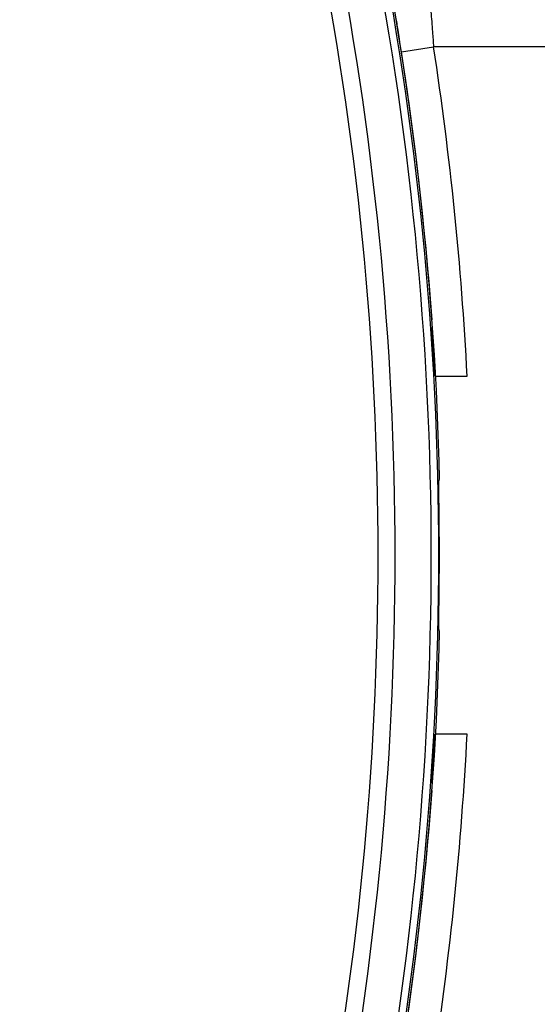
# Model space of a CAD drawing. Header units: millimetres. Extents: x 20 to 26560, y 16 to 18133.
# Tile 72 of 106: x 9177 to 9241, y 13209 to 13330. Entities that reach past the tile are written whole.
import ezdxf

# ---------------------------------------------------------------- set-up
doc = ezdxf.new("R2010")
doc.units = ezdxf.units.MM
doc.header["$LTSCALE"] = 2
doc.layers.add('COMPONENT_GEOMETRY', color=7, linetype='Continuous')
doc.styles.add('SLDTEXTSTYLE0', font='TXT', dxfattribs={"width": 0.75})
doc.dimstyles.new('SLDDIMSTYLE1', dxfattribs={"dimtxt": 150, "dimasz": 6.604, "dimexe": 0, "dimexo": 0.0625, "dimgap": 37.5, "dimtad": 0, "dimtih": 1, "dimtoh": 1, "dimdec": 0, "dimrnd": 1e-09, "dimzin": 12, "dimdsep": 46, "dimtxsty": 'SLDTEXTSTYLE0', "dimsah": 1, "dimcen": 0.09, "dimadec": 0, "dimazin": 3, "dimtfac": 1, "dimtdec": 0, "dimtofl": 0, "dimtmove": 0, "dimatfit": 3, "dimfxl": 1, "dimfrac": 2, "dimtolj": 1, "dimtzin": 12, "dimarcsym": 0})

# ---------------------------------------------------------------- blocks, each defined once
blk = doc.blocks.new('_D_1')
at = {"layer": 'COMPONENT_GEOMETRY', "color": 7}
for p, q in [((8687.52, 18132.79), (8641.82, 18132.79)), ((8641.82, 18132.79), (8641.82, 17894.67)), ((9509.4, 18132.79), (9555.1, 18132.79)), ((9555.1, 18132.79), (9555.1, 17894.67)), ((1221.17, 13266.97), (1221.17, 17923.1)), ((16975.75, 13266.97), (16975.75, 17923.1)), ((1221.17, 17916.75), (8573.81, 17916.75)), ((16975.75, 17916.75), (9623.11, 17916.75)), ((8641.82, 17894.67), (8687.52, 17894.67)), ((9555.1, 17894.67), (9509.4, 17894.67))]:
    blk.add_line(p, q, dxfattribs=at)
for points in [[(1221.17, 17916.75), (1227.77, 17915.73), (1227.77, 17917.77)], [(16975.75, 17916.75), (16969.15, 17917.77), (16969.15, 17915.73)]]:
    blk.add_solid(points, dxfattribs=at)
at = {"layer": 'COMPONENT_GEOMETRY', "color": 7, "char_height": 150, "attachment_point": 1, "style": 'SLDTEXTSTYLE0'}
for s, insert in [('25\'10.13"', (8687.52, 18088.03)), ('7877mm', (8689.29, 17863.6))]:
    blk.add_mtext(s, dxfattribs=dict(at, insert=insert))

msp = doc.modelspace()

# ---------------------------------------------------------------- linework, layer by layer
at = {"color": 7, "linetype": 'Continuous', "lineweight": 25}
for p, q in [((9224.26, 13326.33), (9228.21, 13326.93)), ((9224.84, 13322.41), (9224.26, 13326.33)), ((9248.03, 13326.93), (9228.21, 13326.93)), ((9228.45, 13286.43), (9232.34, 13286.43)), ((9228.88, 13273.7), (9228.95, 13273.77)), ((9228.95, 13255.1), (9228.88, 13255.17)), ((9232.34, 13242.43), (9228.45, 13242.43))]:
    msp.add_line(p, q, dxfattribs=at)
at = {"color": 7, "linetype": 'Continuous', "lineweight": 25, "flags": 128}
for points in [[(9228.33, 13286.43), (9228.04, 13291.44), (9227.97, 13292.45)], [(9227.97, 13236.42), (9228.04, 13237.43), (9228.33, 13242.43)]]:
    msp.add_lwpolyline(points, dxfattribs=at)
at = {"color": 7, "linetype": 'Continuous', "lineweight": 25}
for centre, radius, start, end in [((8829.06, 13264.43), 399.78, 348.6328, 11.3672), ((8829.06, 13264.43), 400, 1.3375, 11.3672), ((8829.06, 13264.43), 400, 4.1474, 11.3672), ((8829.06, 13264.43), 394.42, 348.6328, 11.3672), ((8829.06, 13264.43), 398.86, 348.6328, 11.3672), ((8829.06, 13264.43), 392.33, 348.6328, 11.3672), ((8828.86, 13265.8), 404, 2.9276, 8.7036), ((8829.06, 13264.43), 399.86, 359.2454, 0.7546), ((8829.06, 13264.43), 400, 348.6328, 358.6625), ((8828.86, 13263.07), 404, 351.2964, 357.0724), ((8829.06, 13264.43), 400, 348.6328, 355.8526)]:
    msp.add_arc(centre, radius, start, end, dxfattribs=at)
for points, knots in [([(9227.58, 13334.93), (9227.58, 13334.85), (9227.6, 13334.67), (9227.71, 13333.32), (9227.87, 13331.33), (9228.05, 13329.07), (9228.16, 13327.55), (9228.21, 13326.93)], [0, 0, 0, 0, 0.212244, 0.424022, 0.636454, 0.850953, 1, 1, 1, 1]), ([(9224.26, 13326.33), (9224.21, 13326.63), (9224.09, 13327.39), (9223.92, 13328.5), (9223.76, 13329.49), (9223.65, 13330.16), (9223.64, 13330.24), (9223.63, 13330.29)], [0, 0, 0, 0, 0.148936, 0.363368, 0.575824, 0.787673, 1, 1, 1, 1]), ([(9228.89, 13269.7), (9228.88, 13270.15), (9228.87, 13271.05), (9228.86, 13272.25), (9228.86, 13273.15), (9228.87, 13273.62), (9228.88, 13273.68), (9228.88, 13273.7)], [0, 0, 0, 0, 0.217103, 0.434207, 0.651285, 0.868325, 1, 1, 1, 1]), ([(9228.88, 13255.17), (9228.88, 13255.22), (9228.86, 13255.32), (9228.86, 13256.03), (9228.86, 13257.06), (9228.87, 13258.17), (9228.88, 13258.89), (9228.89, 13259.17)], [0, 0, 0, 0, 0.217051, 0.434103, 0.651134, 0.868186, 1, 1, 1, 1])]:
    msp.add_open_spline(points, degree=3, knots=knots, dxfattribs=at)

# ---------------------------------------------------------------- dimensions: what is measured, and where the dimension line sits
at = {"layer": 'COMPONENT_GEOMETRY', "color": 7}
dim = msp.add_linear_dim(base=(16975.75, 17916.75), p1=(1221.17, 13264.43), p2=(16975.75, 13264.43), angle=0, dimstyle='SLDDIMSTYLE1', dxfattribs=at)
dim.commit()
dim.dimension.update_dxf_attribs({"geometry": '_D_1', "text_midpoint": (9098.46, 17916.75), "dimtype": 160})

doc.saveas('drawing.dxf')
